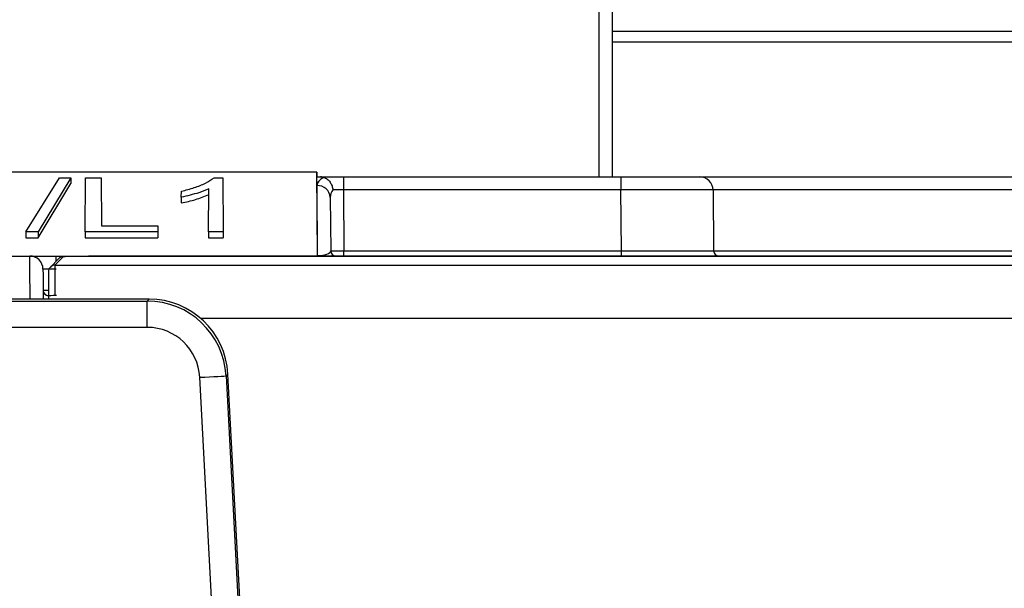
# Paper-space layout 'Sheet1' of a CAD drawing. Header units: millimetres. Extents: x -7 to 420, y -21 to 297.
# Tile 35 of 105: x 41.84 to 49.3, y 229.15 to 233.46. Entities that reach past the tile are written whole.
import ezdxf

# ---------------------------------------------------------------- set-up
doc = ezdxf.new("R2010")
doc.units = ezdxf.units.MM

psp = doc.layouts.new('Sheet1')

# ---------------------------------------------------------------- linework, layer by layer
at = {"color": 8, "linetype": 'Continuous', "lineweight": 25}
for p, q in [((46.2303, 232.2647), (46.2303, 245.1645)), ((67.1303, 233.3669), (46.3303, 233.3669)), ((67.1303, 233.2869), (46.3303, 233.2869)), ((53.3042, 232.1656), (47.0954, 232.1656)), ((47.0995, 231.7044), (53.3002, 231.7044)), ((42.1119, 231.6254), (42.1119, 231.6647)), ((42.0533, 231.3639), (42.0535, 231.338)), ((70.2737, 231.1918), (43.2085, 231.1918))]:
    psp.add_line(p, q, dxfattribs=at)
at = {"color": 7, "linetype": 'Continuous', "lineweight": 25}
for p, q in [((46.3303, 245.1645), (46.3303, 232.2647)), ((44.0899, 232.3008), (40.7097, 232.3008)), ((41.8827, 231.8479), (42.1384, 232.2585)), ((42.223, 232.2585), (41.9747, 231.8479)), ((42.1384, 232.2585), (42.223, 232.2585)), ((42.223, 232.2585), (42.2235, 232.2146)), ((42.3322, 231.8479), (42.3358, 232.2585)), ((42.3358, 232.2585), (42.4523, 232.2585)), ((42.4523, 232.2585), (42.4555, 231.894)), ((43.3094, 232.2585), (43.3754, 232.2585)), ((43.3754, 232.2585), (43.379, 231.8479)), ((44.0955, 231.6647), (44.0899, 232.3008)), ((44.0899, 232.3008), (44.0906, 232.2647)), ((44.0912, 232.1989), (44.0906, 232.2647)), ((44.0906, 232.2647), (44.118, 232.2647)), ((44.118, 232.2647), (44.2907, 232.2647)), ((44.2907, 232.2647), (44.2907, 232.1656)), ((44.2907, 232.2647), (46.3955, 232.2647)), ((46.3955, 232.2647), (46.9954, 232.2647)), ((46.3955, 232.2647), (46.3955, 232.1656)), ((46.9954, 232.2647), (53.4126, 232.2647)), ((41.975, 231.8037), (42.2235, 232.2146)), ((43.0614, 232.1112), (43.0618, 232.1562)), ((43.2668, 231.8479), (43.2696, 232.1743)), ((44.0958, 231.6684), (44.0912, 232.1989)), ((44.2907, 232.1656), (44.2947, 231.7044)), ((46.3955, 232.1656), (44.2907, 232.1656)), ((46.3995, 231.7044), (46.3955, 232.1656)), ((47.0954, 232.1656), (47.0995, 231.7044)), ((43.0614, 232.1112), (43.061, 232.0669)), ((44.1912, 232.109), (44.1947, 231.7044)), ((42.4555, 231.894), (42.8824, 231.894)), ((42.8824, 231.894), (42.8828, 231.8479)), ((41.8827, 231.8479), (41.8822, 231.8037)), ((41.8822, 231.8037), (41.975, 231.8037)), ((41.9747, 231.8479), (41.8827, 231.8479)), ((41.9747, 231.8479), (41.975, 231.8037)), ((42.3322, 231.8479), (42.3318, 231.8037)), ((42.3318, 231.8037), (42.8832, 231.8037)), ((42.8828, 231.8479), (42.3322, 231.8479)), ((42.8828, 231.8479), (42.8832, 231.8037)), ((43.2668, 231.8479), (43.2664, 231.8037)), ((43.2664, 231.8037), (43.3794, 231.8037)), ((43.379, 231.8479), (43.2668, 231.8479)), ((43.379, 231.8479), (43.3794, 231.8037)), ((44.2947, 231.6647), (44.2947, 231.7044)), ((44.2947, 231.7044), (46.3995, 231.7044)), ((46.3995, 231.6647), (46.3995, 231.7044)), ((41.5242, 231.6647), (41.9119, 231.6647)), ((41.9119, 231.6647), (42.1119, 231.6647)), ((42.1307, 231.6445), (42.0679, 231.5811)), ((42.1648, 231.6587), (42.102, 231.5953)), ((42.1119, 231.6647), (54.3707, 231.6647)), ((54.2742, 231.6643), (42.8167, 231.6643)), ((44.0958, 231.6648), (44.0958, 231.6684)), ((44.0958, 231.6647), (44.0958, 231.6648)), ((44.1248, 231.6648), (44.0958, 231.6648)), ((42.102, 231.5953), (71.3376, 231.5953)), ((42.8164, 231.338), (38.6472, 231.338)), ((42.8164, 231.3378), (38.6472, 231.3378)), ((42.8027, 231.3233), (42.8164, 231.3378)), ((42.8164, 231.3378), (42.8164, 231.338)), ((38.6472, 231.3233), (42.8027, 231.3233)), ((42.8027, 231.1236), (42.8027, 231.3233)), ((42.8027, 231.1236), (38.6472, 231.1236)), ((43.3927, 227.1035), (43.2016, 230.7451)), ((43.415, 230.7703), (43.401, 230.7556)), ((43.401, 230.7556), (43.5922, 227.114)), ((43.558, 228.0682), (43.415, 230.7703)), ((43.415, 230.7703), (43.4151, 230.7703)), ((43.5582, 228.0683), (43.4151, 230.7703))]:
    psp.add_line(p, q, dxfattribs=at)
at = {"color": 8, "linetype": 'Continuous', "lineweight": 25, "flags": 128}
psp.add_lwpolyline([(41.9143, 231.338), (41.9138, 231.4121), (41.9131, 231.4992), (41.9126, 231.5699), (41.9122, 231.6221), (41.912, 231.654), (41.9119, 231.6647)], dxfattribs=at)
at = {"color": 7, "linetype": 'Continuous', "lineweight": 25, "flags": 128}
for points in [[(42.0119, 231.5656), (42.012, 231.5564), (42.0122, 231.529), (42.0126, 231.4844), (42.0131, 231.4237), (42.0138, 231.349), (42.0139, 231.3355)], [(43.2016, 230.7451), (43.2393, 230.7471), (43.2756, 230.749), (43.3093, 230.7507), (43.3391, 230.7523), (43.3639, 230.7536), (43.383, 230.7546), (43.3955, 230.7553), (43.401, 230.7556)]]:
    psp.add_lwpolyline(points, dxfattribs=at)
at = {"color": 7, "linetype": 'Continuous', "lineweight": 25}
for centre, radius, start, end in [((46.9954, 232.1647), 0.1, 0.5, 90), ((44.0957, 232.1034), 0.0957, 3.34586, 92.6867), ((44.2347, 231.7047), 0.04, 180.5, 270), ((47.1395, 231.7047), 0.04, 180.5, 270), ((41.9119, 231.5647), 0.1, 0.5, 90), ((42.1648, 231.6107), 0.048, 90.00606, 135.25216), ((42.102, 231.5473), 0.048, 135.25192, 180.50991), ((42.0533, 231.4039), 0.04, 180.50837, 269.9933)]:
    psp.add_arc(centre, radius, start, end, dxfattribs=at)
at = {"color": 8, "linetype": 'Continuous', "lineweight": 25}
psp.add_arc((42.102, 231.5473), 0.048, 89.98044, 135.25716, dxfattribs=at)
at = {"color": 7, "linetype": 'Continuous', "lineweight": 25}
for centre, major_axis, ratio, start_param, end_param in [((44.2912, 232.1989), (0.2, -0.0005), 0.461511, 2.403073, 3.146731), ((44.2912, 232.1081), (0.0994, -0.0121), 0.929702, 2.602124, 3.26288), ((44.2907, 232.1647), (0.1, -0.0009), 0.008724, 1.571025, 2.48099), ((46.3954, 232.1647), (0.7, 0.0009), 0.001247, 0.000009, 1.570729), ((44.0947, 231.7047), (0.1, -0.0005), 0.363377, 4.725433, 6.2883), ((44.2947, 231.7047), (0.1, 0.0003), 0.00349, 3.141611, 4.712331), ((46.3994, 231.7047), (0.7, -0.0003), 0.000499, 4.71247, 6.28319), ((42.8168, 231.6586), (0.652, 0), 0.008728, 1.570947, 3.132942), ((42.1119, 231.5647), (0.1, -0.0009), 0.008724, 1.571025, 3.141745), ((42.1051, 231.1953), (-0.0031, 0.4), 0.007679, 0.008668, 1.128794), ((42.0571, 231.1949), (-0.0031, 0.352), 0.008726, 0.00865, 1.070024), ((42.1133, 231.3639), (0.06, 0), 0.008728, 1.570949, 3.141669), ((42.8153, 230.7375), (0.4664, 0.3788), 0.9986, 5.654895, 7.170664), ((42.8017, 230.7231), (0.413, 0.4359), 0.999131, 5.524576, 7.040345), ((42.8017, 230.7231), (0.2758, 0.2911), 0.997404, 5.524576, 7.040345)]:
    psp.add_ellipse(centre, major_axis=major_axis, ratio=ratio, start_param=start_param, end_param=end_param, dxfattribs=at)
at = {"color": 8, "linetype": 'Continuous', "lineweight": 25}
psp.add_ellipse((42.1133, 231.4039), major_axis=(0.1, 0.0003), ratio=0.001746, start_param=2.220322, end_param=3.141602, dxfattribs=at)
at = {"color": 7, "linetype": 'Continuous', "lineweight": 25}
for points, knots in [([(43.0618, 232.1562), (43.0953, 232.1648), (43.162, 232.1818), (43.2489, 232.2159), (43.2891, 232.2442), (43.3094, 232.2585)], [0, 0, 0, 0, 0.33345, 0.663652, 1, 1, 1, 1]), ([(44.1434, 232.2614), (44.1394, 232.2624), (44.1316, 232.2644), (44.1224, 232.2646), (44.118, 232.2647)], [0, 0, 0, 0, 0.511936, 1, 1, 1, 1]), ([(44.1434, 232.2614), (44.1521, 232.2576), (44.1694, 232.2499), (44.1909, 232.2261), (44.2055, 232.1976), (44.2105, 232.1765), (44.2117, 232.1664), (44.2117, 232.166)], [0, 0, 0, 0, 0.25387, 0.507685, 0.762734, 0.990758, 1, 1, 1, 1]), ([(43.2696, 232.1743), (43.2452, 232.1642), (43.2016, 232.1463), (43.1299, 232.1259), (43.0838, 232.116), (43.0614, 232.1112)], [0, 0, 0, 0, 0.3978831, 0.7084706, 1, 1, 1, 1]), ([(43.061, 232.0669), (43.0981, 232.0751), (43.1747, 232.0919), (43.2371, 232.117), (43.2693, 232.1299)], [0, 0, 0, 0, 0.484768, 1, 1, 1, 1]), ([(44.1248, 231.6648), (44.118, 231.6651), (44.1081, 231.6656), (44.099, 231.6676), (44.0961, 231.6683), (44.0958, 231.6684)], [0, 0, 0, 0, 0.663916, 0.970691, 1, 1, 1, 1])]:
    psp.add_open_spline(points, degree=3, knots=knots, dxfattribs=at)

doc.saveas('drawing.dxf')
